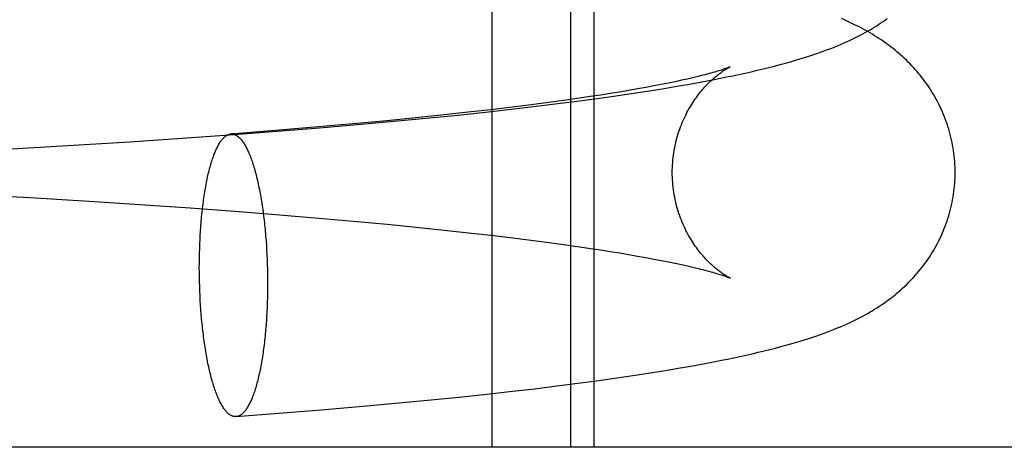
# Model space of a CAD drawing. Header units: inches. Extents: x 0 to 293, y 0 to 190.
# Tile 40 of 75: x 97.0557 to 97.1916, y 96.6766 to 96.7356. Entities that reach past the tile are written whole.
import ezdxf

# ---------------------------------------------------------------- set-up
doc = ezdxf.new("R2010")
doc.units = ezdxf.units.IN
doc.header["$LTSCALE"] = 16.12069
doc.header["$MEASUREMENT"] = 0
doc.linetypes.add('HIDDEN', pattern=[0.2, 0.1, -0.1])
doc.layers.add('DEFAULT_2', color=8, linetype='HIDDEN')

msp = doc.modelspace()

# ---------------------------------------------------------------- linework, layer by layer
at = {"layer": 'DEFAULT_2', "color": 8, "linetype": 'HIDDEN'}
for p, q in [((97.12093, 96.67664), (97.12093, 96.83289)), ((97.13176, 96.67664), (97.13176, 96.83289)), ((97.135, 96.67664), (97.135, 96.83289)), ((97.14703, 96.72727), (97.14615, 96.72708)), ((97.14784, 96.72745), (97.14703, 96.72727)), ((97.1486, 96.72763), (97.14784, 96.72745)), ((97.14984, 96.72706), (97.15155, 96.72739)), ((97.13975, 96.72587), (97.13849, 96.72566)), ((97.14095, 96.72608), (97.13975, 96.72587)), ((97.1421, 96.72629), (97.14095, 96.72608)), ((97.14106, 96.72559), (97.14287, 96.72587)), ((97.14319, 96.72649), (97.1421, 96.72629)), ((97.14287, 96.72587), (97.14465, 96.72615)), ((97.14424, 96.72669), (97.14319, 96.72649)), ((97.14522, 96.72689), (97.14424, 96.72669)), ((97.14465, 96.72615), (97.1464, 96.72645)), ((97.14615, 96.72708), (97.14522, 96.72689)), ((97.1464, 96.72645), (97.14813, 96.72675)), ((97.14813, 96.72675), (97.14984, 96.72706)), ((97.13073, 96.72449), (97.12837, 96.72417)), ((97.13298, 96.72481), (97.13073, 96.72449)), ((97.13258, 96.72439), (97.13546, 96.72478)), ((97.13443, 96.72503), (97.13298, 96.72481)), ((97.13584, 96.72524), (97.13443, 96.72503)), ((97.13546, 96.72478), (97.13735, 96.72504)), ((97.13719, 96.72545), (97.13584, 96.72524)), ((97.13849, 96.72566), (97.13719, 96.72545)), ((97.13735, 96.72504), (97.13922, 96.72531)), ((97.13922, 96.72531), (97.14106, 96.72559)), ((97.12073, 96.72322), (97.11801, 96.72291)), ((97.12041, 96.72294), (97.12354, 96.72329)), ((97.12336, 96.72354), (97.12073, 96.72322)), ((97.12591, 96.72385), (97.12336, 96.72354)), ((97.12354, 96.72329), (97.12661, 96.72365)), ((97.12837, 96.72417), (97.12591, 96.72385)), ((97.12661, 96.72365), (97.12962, 96.72401)), ((97.12962, 96.72401), (97.13258, 96.72439)), ((97.11038, 96.7221), (97.10637, 96.7217)), ((97.10737, 96.72162), (97.1118, 96.72205)), ((97.11426, 96.7225), (97.11038, 96.7221)), ((97.1118, 96.72205), (97.11616, 96.72248)), ((97.11801, 96.72291), (97.11426, 96.7225)), ((97.11616, 96.72248), (97.12041, 96.72294)), ((97.09126, 96.72024), (97.0971, 96.72072)), ((97.09696, 96.72084), (97.09153, 96.72039)), ((97.10225, 96.72131), (97.09696, 96.72084)), ((97.0971, 96.72072), (97.10285, 96.72121)), ((97.10637, 96.7217), (97.10225, 96.72131)), ((97.10285, 96.72121), (97.10737, 96.72162)), ((97.07088, 96.71879), (97.07814, 96.71928)), ((97.07814, 96.71928), (97.08533, 96.71979)), ((97.08533, 96.71979), (97.09126, 96.72024)), ((97.05389, 96.71778), (97.06238, 96.71827)), ((97.06238, 96.71827), (97.07088, 96.71879)), ((97.04776, 96.71161), (97.05714, 96.71109)), ((97.05714, 96.71109), (97.06534, 96.7106)), ((97.06534, 96.7106), (97.07233, 96.71015)), ((97.07233, 96.71015), (97.07924, 96.70967)), ((97.07924, 96.70967), (97.08603, 96.70916)), ((97.08603, 96.70916), (97.09158, 96.70873)), ((97.09158, 96.70873), (97.09701, 96.70827)), ((97.09701, 96.70827), (97.1023, 96.7078)), ((97.1023, 96.7078), (97.10641, 96.70741)), ((97.10641, 96.70741), (97.11042, 96.70702)), ((97.11042, 96.70702), (97.1143, 96.70661)), ((97.08967, 96.70578), (97.08972, 96.70515)), ((97.1143, 96.70661), (97.11804, 96.7062)), ((97.11804, 96.7062), (97.12076, 96.70589)), ((97.12076, 96.70589), (97.1234, 96.70558)), ((97.1234, 96.70558), (97.12594, 96.70526)), ((97.08057, 96.70409), (97.08059, 96.70473)), ((97.08972, 96.70515), (97.08977, 96.70451)), ((97.08977, 96.70451), (97.08981, 96.70386)), ((97.12594, 96.70526), (97.12839, 96.70494)), ((97.12839, 96.70494), (97.13075, 96.70462)), ((97.13075, 96.70462), (97.13301, 96.7043)), ((97.13301, 96.7043), (97.13446, 96.70409)), ((97.08053, 96.70279), (97.08055, 96.70344)), ((97.08053, 96.70213), (97.08053, 96.70279)), ((97.08055, 96.70344), (97.08057, 96.70409)), ((97.08981, 96.70386), (97.08984, 96.70321)), ((97.08984, 96.70321), (97.08987, 96.70256)), ((97.13446, 96.70409), (97.13586, 96.70387)), ((97.13586, 96.70387), (97.13721, 96.70366)), ((97.13721, 96.70366), (97.13851, 96.70345)), ((97.13851, 96.70345), (97.13976, 96.70324)), ((97.13976, 96.70324), (97.14097, 96.70303)), ((97.14097, 96.70303), (97.14211, 96.70283)), ((97.14211, 96.70283), (97.14321, 96.70262)), ((97.08052, 96.70147), (97.08053, 96.70213)), ((97.08053, 96.70082), (97.08052, 96.70147)), ((97.08987, 96.70256), (97.0899, 96.7019)), ((97.0899, 96.7019), (97.08991, 96.70124)), ((97.14321, 96.70262), (97.14425, 96.70242)), ((97.14425, 96.70242), (97.14524, 96.70222)), ((97.14524, 96.70222), (97.14616, 96.70203)), ((97.14616, 96.70203), (97.14704, 96.70184)), ((97.14704, 96.70184), (97.14785, 96.70166)), ((97.08053, 96.70016), (97.08053, 96.70082)), ((97.08055, 96.6995), (97.08053, 96.70016)), ((97.08991, 96.70124), (97.08993, 96.70059)), ((97.08993, 96.70059), (97.08994, 96.69993)), ((97.08057, 96.69884), (97.08055, 96.6995)), ((97.08059, 96.69819), (97.08057, 96.69884)), ((97.08994, 96.69993), (97.08994, 96.69927)), ((97.08994, 96.69927), (97.08994, 96.69861)), ((97.08062, 96.69753), (97.08059, 96.69819)), ((97.08065, 96.69688), (97.08062, 96.69753)), ((97.08993, 96.69796), (97.08991, 96.6973)), ((97.08994, 96.69861), (97.08993, 96.69796)), ((97.08069, 96.69624), (97.08065, 96.69688)), ((97.08074, 96.6956), (97.08069, 96.69624)), ((97.0899, 96.69666), (97.08987, 96.69601)), ((97.08991, 96.6973), (97.0899, 96.69666)), ((97.08079, 96.69496), (97.08074, 96.6956)), ((97.14657, 96.68754), (97.1483, 96.68785)), ((97.1483, 96.68785), (97.15, 96.68816)), ((97.15, 96.68816), (97.15169, 96.68848)), ((97.13938, 96.6864), (97.14122, 96.68668)), ((97.14122, 96.68668), (97.14303, 96.68696)), ((97.14303, 96.68696), (97.14481, 96.68725)), ((97.14481, 96.68725), (97.14657, 96.68754)), ((97.12981, 96.6851), (97.13275, 96.68548)), ((97.13275, 96.68548), (97.13564, 96.68587)), ((97.13564, 96.68587), (97.13752, 96.68613)), ((97.13752, 96.68613), (97.13938, 96.6864)), ((97.11635, 96.68357), (97.12061, 96.68403)), ((97.12061, 96.68403), (97.12373, 96.68438)), ((97.12373, 96.68438), (97.1268, 96.68473)), ((97.1268, 96.68473), (97.12981, 96.6851)), ((97.10306, 96.6823), (97.10757, 96.68271)), ((97.10757, 96.68271), (97.11201, 96.68313)), ((97.11201, 96.68313), (97.11635, 96.68357)), ((97.08558, 96.68088), (97.09148, 96.68133)), ((97.09148, 96.68133), (97.09732, 96.6818)), ((97.09732, 96.6818), (97.10306, 96.6823)), ((97.43593, 96.67664), (96.95833, 96.67664))]:
    msp.add_line(p, q, dxfattribs=at)
for points in [[(97.15155, 96.72739), (97.1524, 96.72755), (97.15325, 96.72773), (97.1541, 96.7279), (97.15495, 96.72808), (97.15579, 96.72827), (97.15663, 96.72845), (97.15746, 96.72865), (97.15828, 96.72884), (97.15908, 96.72904), (97.15987, 96.72924), (97.16064, 96.72944), (97.16137, 96.72964), (97.16207, 96.72984), (97.16274, 96.73003), (97.16337, 96.73022), (97.16398, 96.73041), (97.16457, 96.7306), (97.16513, 96.73078), (97.16568, 96.73096), (97.1662, 96.73115), (97.1667, 96.73133), (97.16718, 96.73151), (97.16765, 96.73168), (97.1681, 96.73186), (97.16853, 96.73204), (97.16896, 96.73222), (97.16937, 96.7324), (97.16978, 96.73258), (97.17018, 96.73276), (97.17057, 96.73294), (97.17095, 96.73312), (97.17132, 96.73331), (97.17168, 96.7335), (97.17203, 96.73368), (97.17237, 96.73387), (97.1727, 96.73405), (97.17303, 96.73424), (97.17334, 96.73443), (97.17365, 96.73461), (97.17395, 96.7348), (97.17425, 96.735), (97.17454, 96.73519), (97.17483, 96.73538), (97.17511, 96.73558), (97.17539, 96.73578)], [(97.18476, 96.71456), (97.18476, 96.71491), (97.18475, 96.71529), (97.18473, 96.71568), (97.18471, 96.71606), (97.18468, 96.71644), (97.18464, 96.71682), (97.18459, 96.71719), (97.18454, 96.71757), (97.18448, 96.71795), (97.18442, 96.71832), (97.18435, 96.7187), (97.18427, 96.71907), (97.18418, 96.71944), (97.18409, 96.71981), (97.18399, 96.72017), (97.18389, 96.72053), (97.18378, 96.72089), (97.18366, 96.72125), (97.18354, 96.72161), (97.18341, 96.72196), (97.18327, 96.72231), (97.18313, 96.72265), (97.18299, 96.723), (97.18283, 96.72334), (97.18268, 96.72367), (97.18251, 96.724), (97.18235, 96.72433), (97.18217, 96.72466), (97.18199, 96.72498), (97.18181, 96.72529), (97.18162, 96.72561), (97.18143, 96.72591), (97.18123, 96.72622), (97.18103, 96.72652), (97.18082, 96.72682), (97.18061, 96.72711), (97.1804, 96.7274), (97.18018, 96.72768), (97.17996, 96.72796), (97.17973, 96.72823), (97.17951, 96.7285), (97.17927, 96.72877), (97.17904, 96.72903), (97.1788, 96.72929), (97.17855, 96.72954), (97.17831, 96.72979), (97.17806, 96.73004), (97.1778, 96.73028), (97.17754, 96.73052), (97.17728, 96.73076), (97.17701, 96.73099), (97.17675, 96.73121), (97.17648, 96.73143), (97.17622, 96.73164), (97.17595, 96.73185), (97.17567, 96.73206), (97.1754, 96.73226), (97.17512, 96.73246), (97.17484, 96.73266), (97.17455, 96.73286), (97.17426, 96.73305), (97.17396, 96.73324), (97.17366, 96.73343), (97.17335, 96.73362), (97.17303, 96.73381), (97.17271, 96.73399), (97.17238, 96.73418), (97.17205, 96.73436), (97.17171, 96.73454), (97.17136, 96.73472), (97.171, 96.7349), (97.17063, 96.73508), (97.17026, 96.73526), (97.16988, 96.73543), (97.16949, 96.73561), (97.16909, 96.73578)], [(97.14576, 96.71456), (97.14576, 96.71488), (97.14577, 96.71523), (97.14579, 96.71557), (97.14581, 96.71592), (97.14584, 96.71627), (97.14588, 96.71661), (97.14592, 96.71695), (97.14597, 96.71729), (97.14602, 96.71763), (97.14609, 96.71797), (97.14615, 96.7183), (97.14623, 96.71863), (97.14631, 96.71896), (97.14639, 96.71928), (97.14648, 96.7196), (97.14658, 96.71992), (97.14668, 96.72023), (97.14679, 96.72054), (97.1469, 96.72084), (97.14701, 96.72114), (97.14713, 96.72143), (97.14726, 96.72172), (97.14738, 96.722), (97.14751, 96.72228), (97.14765, 96.72255), (97.14778, 96.72282), (97.14792, 96.72308), (97.14806, 96.72333), (97.1482, 96.72357), (97.14835, 96.72381), (97.14849, 96.72405), (97.14864, 96.72427), (97.14878, 96.72449), (97.14893, 96.72471), (97.14908, 96.72491), (97.14922, 96.72511), (97.14937, 96.72531), (97.14952, 96.7255), (97.14967, 96.72568), (97.14981, 96.72585), (97.14996, 96.72603), (97.1501, 96.72619), (97.15024, 96.72635), (97.15038, 96.7265), (97.15052, 96.72665), (97.15066, 96.72679), (97.1508, 96.72692), (97.15093, 96.72706), (97.15107, 96.72718), (97.1512, 96.72731), (97.15133, 96.72742), (97.15145, 96.72754), (97.15158, 96.72764), (97.1517, 96.72775), (97.15182, 96.72784), (97.15193, 96.72794), (97.15205, 96.72803), (97.15216, 96.72812), (97.15227, 96.7282), (97.15238, 96.72828), (97.15248, 96.72836), (97.15258, 96.72843), (97.15268, 96.7285), (97.15277, 96.72856), (97.15287, 96.72862), (97.15295, 96.72868), (97.15304, 96.72873), (97.15312, 96.72878), (97.15319, 96.72883), (97.15327, 96.72887), (97.15334, 96.72891), (97.1534, 96.72895), (97.15346, 96.72898), (97.15351, 96.72901), (97.15356, 96.72904), (97.1536, 96.72906), (97.15364, 96.72908), (97.15368, 96.7291), (97.1537, 96.72911), (97.15372, 96.72912), (97.15374, 96.72913)], [(97.15374, 96.72913), (97.15374, 96.72913), (97.15374, 96.72913), (97.15372, 96.72912), (97.1537, 96.72911), (97.15367, 96.7291), (97.15363, 96.72908), (97.15358, 96.72906), (97.15352, 96.72904), (97.15345, 96.72901), (97.15338, 96.72898), (97.15329, 96.72895), (97.15319, 96.72892), (97.15308, 96.72888), (97.15296, 96.72884), (97.15283, 96.72879), (97.15268, 96.72874), (97.15253, 96.72869), (97.15236, 96.72864), (97.15218, 96.72858), (97.15199, 96.72852), (97.15178, 96.72846), (97.15156, 96.7284), (97.15133, 96.72833), (97.15108, 96.72826), (97.15082, 96.72819), (97.15054, 96.72812), (97.15026, 96.72804), (97.14995, 96.72796), (97.14964, 96.72788), (97.14931, 96.7278), (97.14896, 96.72772), (97.1486, 96.72763)], [(97.08059, 96.70473), (97.08062, 96.70537), (97.08064, 96.70569), (97.08065, 96.706), (97.08067, 96.70632), (97.08069, 96.70663), (97.08072, 96.70694), (97.08074, 96.70725), (97.08076, 96.70756), (97.08079, 96.70786), (97.08082, 96.70817), (97.08084, 96.70847), (97.08087, 96.70877), (97.0809, 96.70906), (97.08094, 96.70935), (97.08097, 96.70965), (97.081, 96.70993), (97.08104, 96.71022), (97.08108, 96.7105), (97.08111, 96.71078), (97.08115, 96.71106), (97.08119, 96.71133), (97.08124, 96.7116), (97.08128, 96.71187), (97.08132, 96.71214), (97.08137, 96.7124), (97.08141, 96.71265), (97.08146, 96.71291), (97.08151, 96.71316), (97.08156, 96.71341), (97.08161, 96.71365), (97.08166, 96.71389), (97.08171, 96.71412), (97.08176, 96.71435), (97.08182, 96.71458), (97.08187, 96.71481), (97.08193, 96.71503), (97.08199, 96.71524), (97.08205, 96.71545), (97.0821, 96.71566), (97.08216, 96.71586), (97.08222, 96.71606), (97.08229, 96.71625), (97.08235, 96.71644), (97.08241, 96.71662), (97.08248, 96.7168), (97.08254, 96.71698), (97.08261, 96.71715), (97.08267, 96.71731), (97.08274, 96.71747), (97.08281, 96.71763), (97.08288, 96.71778), (97.08295, 96.71793), (97.08302, 96.71807), (97.08309, 96.7182), (97.08316, 96.71833), (97.08323, 96.71846), (97.0833, 96.71858), (97.08337, 96.7187), (97.08345, 96.71881), (97.08352, 96.71891), (97.0836, 96.71901), (97.08367, 96.7191), (97.08375, 96.71919), (97.08382, 96.71928), (97.0839, 96.71935), (97.08397, 96.71943), (97.08405, 96.71949), (97.08413, 96.71955), (97.08421, 96.71961), (97.08428, 96.71966), (97.08436, 96.71971), (97.08444, 96.71975), (97.08452, 96.71978), (97.0846, 96.71981), (97.08468, 96.71983), (97.08475, 96.71985), (97.08483, 96.71986), (97.08488, 96.71987)], [(97.09153, 96.72039), (97.08598, 96.71995), (97.08488, 96.71987)], [(97.08488, 96.71987), (97.08491, 96.71987), (97.08499, 96.71987), (97.08507, 96.71986), (97.08515, 96.71985), (97.08523, 96.71984), (97.08531, 96.71982), (97.08539, 96.71979), (97.08547, 96.71976), (97.08555, 96.71972), (97.08563, 96.71968), (97.08571, 96.71963), (97.08579, 96.71957), (97.08586, 96.71951), (97.08594, 96.71945), (97.08602, 96.71938), (97.0861, 96.7193), (97.08618, 96.71922), (97.08626, 96.71913), (97.08633, 96.71904), (97.08641, 96.71894), (97.08649, 96.71884), (97.08656, 96.71873), (97.08664, 96.71862), (97.08672, 96.7185), (97.08679, 96.71837), (97.08687, 96.71824), (97.08694, 96.71811), (97.08701, 96.71797), (97.08709, 96.71783), (97.08716, 96.71768), (97.08723, 96.71752), (97.0873, 96.71736), (97.08737, 96.7172), (97.08745, 96.71703), (97.08752, 96.71686), (97.08758, 96.71668), (97.08765, 96.7165), (97.08772, 96.71631), (97.08779, 96.71612), (97.08785, 96.71592), (97.08792, 96.71572), (97.08798, 96.71551), (97.08805, 96.7153), (97.08811, 96.71509), (97.08817, 96.71487), (97.08824, 96.71465), (97.0883, 96.71442), (97.08836, 96.71419), (97.08842, 96.71396), (97.08847, 96.71372), (97.08853, 96.71348), (97.08859, 96.71323), (97.08864, 96.71298), (97.0887, 96.71273), (97.08875, 96.71247), (97.0888, 96.71221), (97.08885, 96.71195), (97.0889, 96.71168), (97.08895, 96.71142), (97.089, 96.71114), (97.08905, 96.71087), (97.08909, 96.71059), (97.08914, 96.71031), (97.08918, 96.71002), (97.08923, 96.70973), (97.08927, 96.70944), (97.08931, 96.70915), (97.08935, 96.70885), (97.08938, 96.70856), (97.08942, 96.70826), (97.08946, 96.70795), (97.08949, 96.70765), (97.08952, 96.70734), (97.08956, 96.70703), (97.08959, 96.70672), (97.08962, 96.70641), (97.08965, 96.7061), (97.08967, 96.70578)], [(97.15374, 96.69999), (97.15374, 96.69999), (97.15372, 96.7), (97.1537, 96.70001), (97.15368, 96.70002), (97.15364, 96.70004), (97.1536, 96.70006), (97.15356, 96.70008), (97.15351, 96.70011), (97.15346, 96.70014), (97.1534, 96.70017), (97.15333, 96.70021), (97.15327, 96.70025), (97.15319, 96.70029), (97.15312, 96.70034), (97.15304, 96.70039), (97.15295, 96.70044), (97.15287, 96.7005), (97.15277, 96.70056), (97.15268, 96.70062), (97.15258, 96.70069), (97.15248, 96.70076), (97.15238, 96.70084), (97.15227, 96.70092), (97.15216, 96.701), (97.15205, 96.70109), (97.15193, 96.70118), (97.15182, 96.70127), (97.1517, 96.70137), (97.15158, 96.70148), (97.15145, 96.70158), (97.15133, 96.70169), (97.1512, 96.70181), (97.15107, 96.70193), (97.15093, 96.70206), (97.1508, 96.70219), (97.15066, 96.70233), (97.15052, 96.70247), (97.15038, 96.70262), (97.15024, 96.70277), (97.1501, 96.70293), (97.14996, 96.70309), (97.14981, 96.70326), (97.14967, 96.70344), (97.14952, 96.70362), (97.14937, 96.70381), (97.14923, 96.704), (97.14908, 96.7042), (97.14893, 96.70441), (97.14878, 96.70462), (97.14864, 96.70484), (97.14849, 96.70507), (97.14834, 96.70531), (97.1482, 96.70555), (97.14806, 96.70579), (97.14792, 96.70604), (97.14778, 96.7063), (97.14764, 96.70657), (97.14751, 96.70684), (97.14738, 96.70711), (97.14725, 96.7074), (97.14713, 96.70768), (97.14701, 96.70798), (97.1469, 96.70827), (97.14679, 96.70858), (97.14668, 96.70888), (97.14658, 96.7092), (97.14648, 96.70951), (97.14639, 96.70983), (97.14631, 96.71016), (97.14623, 96.71048), (97.14615, 96.71082), (97.14609, 96.71115), (97.14603, 96.71149), (97.14597, 96.71182), (97.14592, 96.71216), (97.14588, 96.71251), (97.14584, 96.71285), (97.14581, 96.7132), (97.14579, 96.71354), (97.14577, 96.71389), (97.14576, 96.71424), (97.14576, 96.71456)], [(97.15169, 96.68848), (97.15254, 96.68865), (97.15338, 96.68882), (97.15424, 96.689), (97.15509, 96.68918), (97.15594, 96.68937), (97.15679, 96.68956), (97.15762, 96.68975), (97.15843, 96.68995), (97.15922, 96.69014), (97.15999, 96.69034), (97.16073, 96.69053), (97.16144, 96.69073), (97.16211, 96.69092), (97.16276, 96.69111), (97.16339, 96.69129), (97.16399, 96.69148), (97.16457, 96.69166), (97.16514, 96.69185), (97.16568, 96.69203), (97.1662, 96.69221), (97.1667, 96.6924), (97.16719, 96.69257), (97.16765, 96.69275), (97.1681, 96.69293), (97.16854, 96.69311), (97.16896, 96.69328), (97.16938, 96.69346), (97.16978, 96.69364), (97.17018, 96.69383), (97.17057, 96.69401), (97.17095, 96.69419), (97.17132, 96.69438), (97.17168, 96.69456), (97.17203, 96.69475), (97.17237, 96.69494), (97.17271, 96.69512), (97.17303, 96.69531), (97.17334, 96.69549), (97.17365, 96.69568), (97.17395, 96.69587), (97.17425, 96.69606), (97.17454, 96.69626), (97.17483, 96.69645), (97.17511, 96.69665), (97.17539, 96.69685), (97.17567, 96.69706), (97.17594, 96.69726), (97.17622, 96.69747), (97.17648, 96.69769), (97.17675, 96.6979), (97.17701, 96.69813), (97.17727, 96.69835), (97.17753, 96.69858), (97.17778, 96.69882), (97.17804, 96.69907), (97.17829, 96.69932), (97.17854, 96.69957), (97.17879, 96.69983), (97.17903, 96.70008), (97.17927, 96.70035), (97.1795, 96.70061), (97.17973, 96.70088), (97.17996, 96.70116), (97.18018, 96.70143), (97.1804, 96.70172), (97.18061, 96.702), (97.18082, 96.70229), (97.18103, 96.70259), (97.18123, 96.70289), (97.18142, 96.7032), (97.18162, 96.7035), (97.18181, 96.70382), (97.18199, 96.70413), (97.18217, 96.70446), (97.18234, 96.70478), (97.18251, 96.70511), (97.18267, 96.70544), (97.18283, 96.70578), (97.18298, 96.70612), (97.18313, 96.70646), (97.18327, 96.70681), (97.18341, 96.70716), (97.18354, 96.70751), (97.18366, 96.70786), (97.18378, 96.70822), (97.18389, 96.70858), (97.18399, 96.70895), (97.18409, 96.70931), (97.18418, 96.70968), (97.18427, 96.71005), (97.18435, 96.71042), (97.18442, 96.71079), (97.18448, 96.71117), (97.18454, 96.71155), (97.18459, 96.71192), (97.18464, 96.7123), (97.18468, 96.71268), (97.18471, 96.71306), (97.18473, 96.71344), (97.18475, 96.71383), (97.18476, 96.71421), (97.18476, 96.71456)], [(97.14785, 96.70166), (97.14861, 96.70149), (97.14897, 96.7014), (97.14931, 96.70132), (97.14964, 96.70123), (97.14996, 96.70115), (97.15026, 96.70108), (97.15055, 96.701), (97.15082, 96.70093), (97.15108, 96.70085), (97.15133, 96.70079), (97.15156, 96.70072), (97.15178, 96.70065), (97.15199, 96.70059), (97.15218, 96.70053), (97.15236, 96.70048), (97.15253, 96.70042), (97.15269, 96.70037), (97.15283, 96.70033), (97.15296, 96.70028), (97.15308, 96.70024), (97.15319, 96.7002), (97.15329, 96.70017), (97.15338, 96.70013), (97.15346, 96.7001), (97.15352, 96.70008), (97.15358, 96.70005), (97.15363, 96.70004), (97.15367, 96.70002), (97.1537, 96.70001), (97.15372, 96.7), (97.15374, 96.69999), (97.15374, 96.69999)], [(97.08987, 96.69601), (97.08984, 96.69537), (97.08983, 96.69505), (97.08981, 96.69474), (97.08979, 96.69442), (97.08977, 96.69411), (97.08975, 96.6938), (97.08972, 96.69349), (97.0897, 96.69318), (97.08967, 96.69288), (97.08965, 96.69258), (97.08962, 96.69228), (97.08959, 96.69198), (97.08956, 96.69168), (97.08952, 96.69139), (97.08949, 96.6911), (97.08946, 96.69081), (97.08942, 96.69052), (97.08938, 96.69024), (97.08935, 96.68996), (97.08931, 96.68968), (97.08927, 96.68941), (97.08923, 96.68914), (97.08918, 96.68887), (97.08914, 96.68861), (97.08909, 96.68835), (97.08905, 96.68809), (97.089, 96.68783), (97.08895, 96.68758), (97.0889, 96.68734), (97.08885, 96.68709), (97.0888, 96.68685), (97.08875, 96.68662), (97.0887, 96.68639), (97.08864, 96.68616), (97.08859, 96.68594), (97.08853, 96.68572), (97.08847, 96.6855), (97.08842, 96.68529), (97.08836, 96.68508), (97.0883, 96.68488), (97.08824, 96.68468), (97.08817, 96.68449), (97.08811, 96.6843), (97.08805, 96.68412), (97.08798, 96.68394), (97.08792, 96.68376), (97.08785, 96.68359), (97.08779, 96.68343), (97.08772, 96.68327), (97.08765, 96.68311), (97.08758, 96.68296), (97.08752, 96.68282), (97.08745, 96.68267), (97.08737, 96.68254), (97.0873, 96.68241), (97.08723, 96.68228), (97.08716, 96.68216), (97.08709, 96.68205), (97.08701, 96.68194), (97.08694, 96.68183), (97.08687, 96.68173), (97.08679, 96.68164), (97.08672, 96.68155), (97.08664, 96.68147), (97.08656, 96.68139), (97.08649, 96.68132), (97.08641, 96.68125), (97.08633, 96.68119), (97.08626, 96.68113), (97.08618, 96.68108), (97.0861, 96.68104), (97.08602, 96.681), (97.08594, 96.68096), (97.08586, 96.68093), (97.08579, 96.68091), (97.08571, 96.68089), (97.08563, 96.68088), (97.08558, 96.68088)], [(97.08558, 96.68088), (97.08555, 96.68087), (97.08547, 96.68087), (97.08539, 96.68088), (97.08531, 96.68089), (97.08523, 96.6809), (97.08515, 96.68093), (97.08507, 96.68095), (97.08499, 96.68099), (97.08491, 96.68102), (97.08483, 96.68107), (97.08475, 96.68112), (97.08468, 96.68117), (97.0846, 96.68123), (97.08452, 96.6813), (97.08444, 96.68137), (97.08436, 96.68144), (97.08428, 96.68152), (97.08421, 96.68161), (97.08413, 96.6817), (97.08405, 96.6818), (97.08397, 96.68191), (97.0839, 96.68201), (97.08382, 96.68213), (97.08375, 96.68225), (97.08367, 96.68237), (97.0836, 96.6825), (97.08352, 96.68263), (97.08345, 96.68277), (97.08337, 96.68292), (97.0833, 96.68307), (97.08323, 96.68322), (97.08316, 96.68338), (97.08309, 96.68354), (97.08302, 96.68371), (97.08295, 96.68389), (97.08288, 96.68406), (97.08281, 96.68425), (97.08274, 96.68443), (97.08267, 96.68463), (97.08261, 96.68482), (97.08254, 96.68502), (97.08248, 96.68523), (97.08241, 96.68544), (97.08235, 96.68565), (97.08229, 96.68587), (97.08222, 96.68609), (97.08216, 96.68632), (97.0821, 96.68655), (97.08205, 96.68678), (97.08199, 96.68702), (97.08193, 96.68726), (97.08187, 96.68751), (97.08182, 96.68776), (97.08176, 96.68801), (97.08171, 96.68827), (97.08166, 96.68853), (97.08161, 96.68879), (97.08156, 96.68906), (97.08151, 96.68933), (97.08146, 96.6896), (97.08141, 96.68988), (97.08137, 96.69016), (97.08132, 96.69044), (97.08128, 96.69072), (97.08124, 96.69101), (97.08119, 96.6913), (97.08115, 96.69159), (97.08111, 96.69189), (97.08108, 96.69219), (97.08104, 96.69249), (97.081, 96.69279), (97.08097, 96.69309), (97.08094, 96.6934), (97.0809, 96.69371), (97.08087, 96.69402), (97.08084, 96.69433), (97.08082, 96.69464), (97.08079, 96.69496)]]:
    msp.add_lwpolyline(points, dxfattribs=at)

doc.saveas('drawing.dxf')
